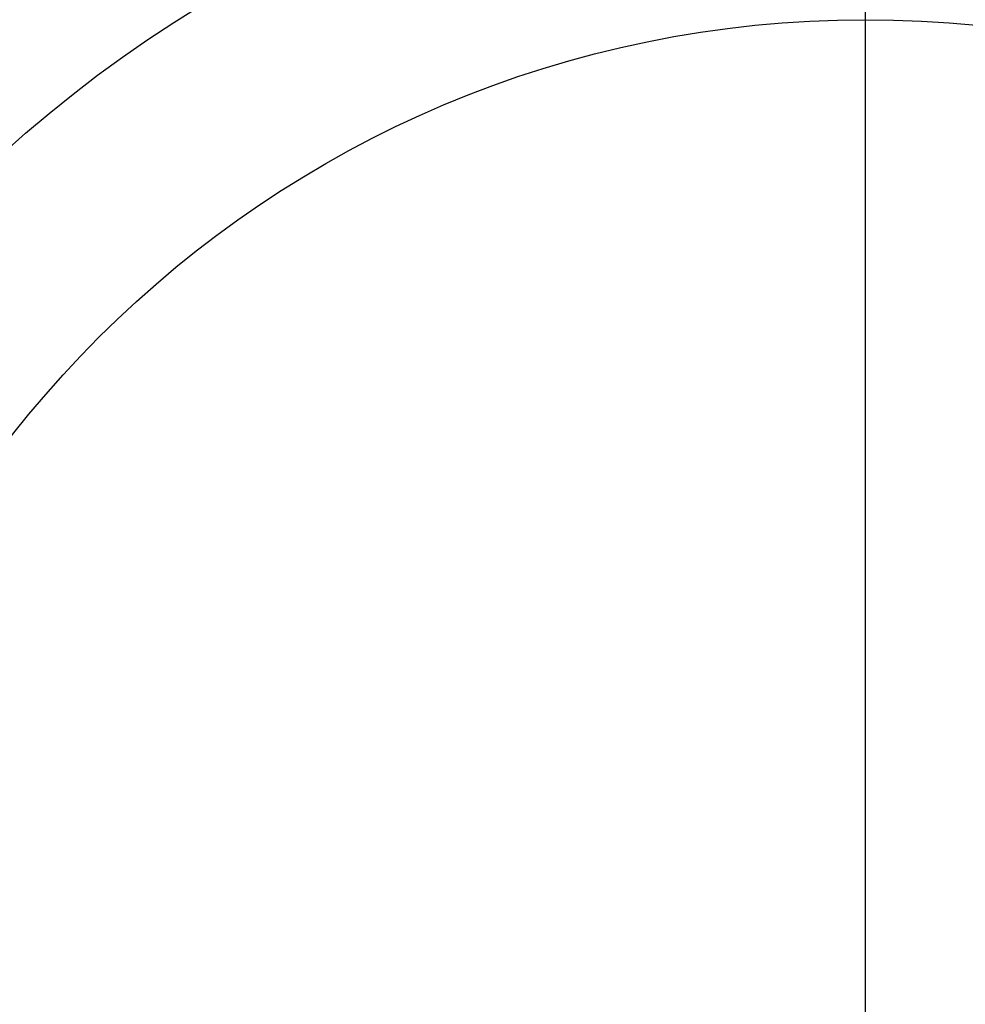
# Model space of a CAD drawing. Header units: millimetres. Extents: x -683 to -355, y -164 to 164.
# Tile 22 of 47: x -571 to -513, y 6 to 66. Entities that reach past the tile are written whole.
import ezdxf

# ---------------------------------------------------------------- set-up
doc = ezdxf.new("R2010")
doc.units = ezdxf.units.MM
doc.layers.add('Ø30', color=7, linetype='Continuous', true_color=0xc80000)

msp = doc.modelspace()

# ---------------------------------------------------------------- linework, layer by layer
at = {"layer": 'Ø30'}
for p, q in [((-518.913, -87.226), (-518.913, 87.226)), ((-518.913, -66.222, 23.497), (-518.913, 66.222, 23.497))]:
    msp.add_line(p, q, dxfattribs=at)
for centre, radius in [((-518.913, 0, 247.279), 155.372), ((-518.913, 0, 244.802), 152.959), ((-518.913, 0, 163.153), 146.693), ((-518.913, 0, 157.442), 146.667), ((-518.913, 0, 167.582), 146.509), ((-518.913, 0, 171.92), 146.154), ((-518.913, 0, 149.261), 146.109), ((-518.913, 0, 176.142), 145.636), ((-518.913, 0, 144.531), 145.497), ((-518.913, 0, 220.268), 145.377), ((-518.913, 0, 180.221), 144.963), ((-518.913, 0, 138.679), 144.436), ((-518.913, 0, 184.133), 144.148), ((-518.913, 0, 187.85), 143.203), ((-518.913, 0, 132.703), 143.013), ((-518.913, 0, 191.174), 142.198), ((-518.913, 0, 126.678), 141.241), ((-518.913, 0, 193.92), 141.238), ((-518.913, 0, 196.939), 140.019), ((-518.913, 0, 120.62), 139.131), ((-518.913, 0, 199.549), 138.797), ((-518.913, 0, 201.094), 137.981), ((-518.913, 0, 114.533), 136.687), ((-518.913, 0, 203.795), 136.485), ((-518.913, 0, 233.043), 135.245), ((-518.913, 0, 108.426), 133.919), ((-518.913, 0, 204.972), 133.63), ((-518.913, 0, 102.304), 130.835), ((-518.913, 0, 96.176), 127.445), ((-518.913, 0, 90.049), 123.759), ((-518.913, 0, 249.459), 121.458), ((-518.913, 0, 248.238), 120.639), ((-518.913, 0, 83.931), 119.787), ((-518.913, 0, 245.918), 119.234), ((-518.913, 0, 243.391), 117.888), ((-518.913, 0, 240.946), 116.788), ((-518.913, 0, 238.607), 115.933), ((-518.913, 0, 77.829), 115.543), ((-518.913, 0, 236.394), 115.313), ((-518.913, 0, 234.324), 114.916), ((-518.913, 0, 229.045), 114.86), ((-518.913, 0, 232.408), 114.722), ((-518.913, 0, 230.65), 114.711), ((-518.913, 0, 71.751), 111.037), ((-518.913, 0, 65.432), 106.064), ((-518.913, 0, 58.843), 100.566), ((-518.913, 0, 7.553), 96.679), ((-518.913, 0, 52.886), 95.323), ((-518.913, 0, 18.439), 91.399), ((-518.913, 0, 22.72), 90.694), ((-518.913, 0, 20.395), 89.929), ((-518.913, 0, 46.98), 89.873), ((-518.913, 0), 87.226), ((-518.913, 0, 35.35), 78.407), ((-518.913, 0, 23.497), 66.222)]:
    msp.add_circle(centre, radius, dxfattribs=at)
at = {"layer": 'Ø30', "extrusion": (0, 0, -1)}
for centre, radius in [((518.913, 0, -264.322), 140.09), ((518.913, 0, -264.322), 137.615), ((518.913, 0, -263.15), 132.777), ((518.913, 0, -259.893), 129.011)]:
    msp.add_circle(centre, radius, dxfattribs=at)

doc.saveas('drawing.dxf')
